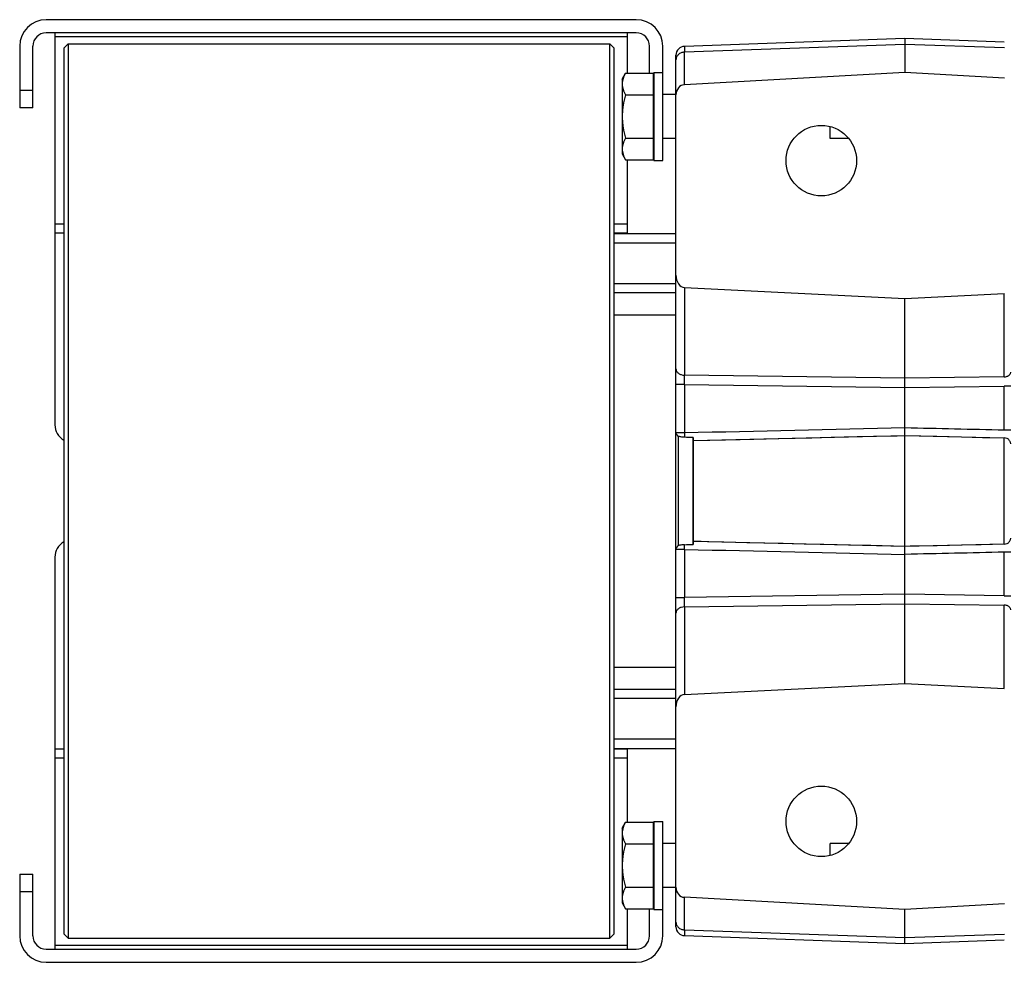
# Model space of a CAD drawing. Extents: x -922 to 1181, y 8 to 1308.
# Tile 8 of 20: x -608 to -384, y 1088 to 1302. Entities that reach past the tile are written whole.
import ezdxf

# ---------------------------------------------------------------- set-up
doc = ezdxf.new("R2010")
doc.units = 0
doc.header["$LTSCALE"] = 65.395
doc.layers.get('0').update_dxf_attribs({"linetype": 'CONTINUOUS'})
doc.layers.add('00341692_1', color=7, linetype='CONTINUOUS')
doc.layers.add('00341694_1', color=7, linetype='CONTINUOUS')

msp = doc.modelspace()

# ---------------------------------------------------------------- linework, layer by layer
at = {"color": 6, "linetype": 'CONTINUOUS'}
for p, q in [((-406.5, 1297.76), (-456.57, 1296.01)), ((-406.5, 1297.76), (-406.5, 1290.06)), ((-383.95, 1296.97), (-406.5, 1297.76)), ((-458.5, 1096.11), (-458.5, 1294.01)), ((-470.7, 1288.59), (-469.95, 1289.91)), ((-469.95, 1289.91), (-463.7, 1289.91)), ((-463.5, 1290.09), (-463.5, 1270.09)), ((-463.5, 1290.09), (-461.5, 1290.09)), ((-461.5, 1270.09), (-461.5, 1290.09)), ((-406.5, 1290.06), (-456.6, 1287.3)), ((-383.93, 1288.82), (-406.5, 1290.06)), ((-470.7, 1288.59), (-470.7, 1271.59)), ((-469.95, 1285), (-463.7, 1285)), ((-458.5, 1285.09), (-461.5, 1285.09)), ((-469.95, 1275.18), (-463.7, 1275.18)), ((-458.5, 1275.09), (-461.5, 1275.09)), ((-419.29, 1275.09), (-423.5, 1275.09)), ((-470.7, 1271.59), (-469.95, 1270.28)), ((-469.95, 1270.28), (-463.7, 1270.28)), ((-463.5, 1270.09), (-461.5, 1270.09)), ((-456.57, 1241.23), (-406.5, 1238.76)), ((-406.5, 1238.76), (-383.95, 1239.87)), ((-406.5, 1151.36), (-406.5, 1238.76)), ((-472.5, 1235.06), (-458.5, 1235.06)), ((-458, 1207.47), (-458, 1182.65)), ((-454.5, 1183.19), (-454.5, 1206.93)), ((-472.5, 1155.06), (-458.5, 1155.06)), ((-456.57, 1148.89), (-406.5, 1151.36)), ((-406.5, 1151.36), (-383.95, 1150.25)), ((-463.5, 1120.03), (-463.5, 1100.03)), ((-463.5, 1120.03), (-461.5, 1120.03)), ((-461.5, 1100.03), (-461.5, 1120.03)), ((-470.7, 1118.53), (-469.95, 1119.84)), ((-470.7, 1118.53), (-470.7, 1101.53)), ((-469.95, 1119.84), (-463.7, 1119.84)), ((-469.95, 1114.94), (-463.7, 1114.94)), ((-458.5, 1115.03), (-461.5, 1115.03)), ((-419.29, 1115.03), (-423.5, 1115.03)), ((-469.95, 1105.12), (-463.7, 1105.12)), ((-458.5, 1105.03), (-461.5, 1105.03)), ((-406.5, 1100.06), (-456.6, 1102.82)), ((-470.7, 1101.53), (-469.95, 1100.21)), ((-469.95, 1100.21), (-463.7, 1100.21)), ((-463.5, 1100.03), (-461.5, 1100.03)), ((-383.93, 1101.3), (-406.5, 1100.06)), ((-406.5, 1092.36), (-406.5, 1100.06)), ((-456.57, 1094.11), (-406.5, 1092.36)), ((-406.5, 1092.36), (-383.95, 1093.15))]:
    msp.add_line(p, q, dxfattribs=at)
at = {"color": 7, "linetype": 'CONTINUOUS'}
for p, q in [((-597.5, 1295.56), (-596.5, 1296.56)), ((-597.5, 1295.56), (-597.5, 1094.56)), ((-596.5, 1296.56), (-596.5, 1093.56)), ((-596.5, 1296.56), (-473.5, 1296.56)), ((-473.5, 1093.56), (-473.5, 1296.56)), ((-472.5, 1295.56), (-473.5, 1296.56)), ((-472.5, 1094.56), (-472.5, 1295.56)), ((-597.5, 1094.56), (-596.5, 1093.56)), ((-596.5, 1093.56), (-473.5, 1093.56)), ((-472.5, 1094.56), (-473.5, 1093.56))]:
    msp.add_line(p, q, dxfattribs=at)
at = {"color": 9, "linetype": 'CONTINUOUS'}
for p, q in [((-406.5, 1296.42), (-456.6, 1294.68)), ((-456.6, 1287.3), (-456.6, 1294.68)), ((-383.93, 1295.64), (-406.5, 1296.42)), ((-456.57, 1241.23), (-456.57, 1221.36)), ((-383.95, 1220.96), (-383.95, 1239.87)), ((-406.5, 1220.64), (-456.57, 1221.36)), ((-383.95, 1220.96), (-406.5, 1220.64)), ((-456.57, 1219.24), (-458.5, 1219.24)), ((-456.57, 1219.24), (-456.57, 1208.31)), ((-456.57, 1219.24), (-406.5, 1218.52)), ((-406.5, 1218.52), (-383.95, 1218.84)), ((-383.95, 1208.94), (-383.95, 1218.84)), ((-382.5, 1218.84), (-383.95, 1218.84)), ((-458.5, 1208.31), (-456.57, 1208.31)), ((-454.5, 1206.5), (-406.5, 1207.65)), ((-427.69, 1207.15), (-423.29, 1207.26)), ((-423.29, 1207.26), (-417.39, 1207.4)), ((-417.39, 1207.4), (-413.66, 1207.48)), ((-406.5, 1207.65), (-383.95, 1207.12)), ((-406.5, 1207.65), (-399.31, 1207.48)), ((-399.31, 1207.48), (-393.69, 1207.35)), ((-393.69, 1207.35), (-388.94, 1207.24)), ((-388.94, 1207.24), (-383.95, 1207.12)), ((-383.95, 1208.94), (-382.5, 1208.94)), ((-440.84, 1206.84), (-435.14, 1206.97)), ((-435.14, 1206.97), (-427.69, 1207.15)), ((-383.95, 1183), (-383.95, 1207.12)), ((-406.5, 1182.47), (-454.5, 1183.62)), ((-442.4, 1183.32), (-447.6, 1183.45)), ((-434.13, 1183.12), (-442.4, 1183.32)), ((-429.43, 1183.01), (-434.13, 1183.12)), ((-424.91, 1182.9), (-429.43, 1183.01)), ((-418.85, 1182.76), (-424.91, 1182.9)), ((-414.26, 1182.65), (-418.85, 1182.76)), ((-406.5, 1182.47), (-414.26, 1182.65)), ((-383.95, 1183), (-406.5, 1182.47)), ((-393.51, 1182.77), (-399.23, 1182.64)), ((-389.17, 1182.87), (-393.51, 1182.77)), ((-383.95, 1183), (-389.17, 1182.87)), ((-456.57, 1181.81), (-458.5, 1181.81)), ((-456.57, 1181.81), (-456.57, 1170.88)), ((-383.95, 1171.27), (-383.95, 1181.17)), ((-382.5, 1181.17), (-383.95, 1181.17)), ((-406.5, 1171.6), (-456.57, 1170.88)), ((-383.95, 1171.27), (-406.5, 1171.6)), ((-458.5, 1170.88), (-456.57, 1170.88)), ((-456.57, 1168.76), (-406.5, 1169.48)), ((-406.5, 1169.48), (-383.95, 1169.15)), ((-383.95, 1171.27), (-382.5, 1171.27)), ((-456.57, 1168.76), (-456.57, 1148.89)), ((-383.95, 1150.25), (-383.95, 1169.15)), ((-456.6, 1095.44), (-456.6, 1102.82)), ((-456.6, 1095.44), (-406.5, 1093.69)), ((-406.5, 1093.69), (-383.93, 1094.48))]:
    msp.add_line(p, q, dxfattribs=at)
at = {"color": 2, "linetype": 'CONTINUOUS'}
for p, q in [((-463.7, 1289.91), (-463.7, 1270.28)), ((-423.5, 1275.09), (-423.5, 1277.8)), ((-454.7, 1207.22), (-454.7, 1182.9)), ((-463.7, 1119.84), (-463.7, 1100.21)), ((-423.5, 1112.31), (-423.5, 1115.03))]:
    msp.add_line(p, q, dxfattribs=at)
at = {"color": 9, "linetype": 'CONTINUOUS'}
for points in [[(-413.66, 1207.48), (-408.28, 1207.61), (-406.5, 1207.65)], [(-454.5, 1206.5), (-450.78, 1206.59), (-447.26, 1206.68), (-443.95, 1206.76), (-440.84, 1206.84)], [(-447.6, 1183.45), (-451.07, 1183.53), (-452.79, 1183.58), (-454.5, 1183.62)], [(-399.23, 1182.64), (-404.08, 1182.53), (-405.29, 1182.5), (-406.5, 1182.47)]]:
    msp.add_lwpolyline(points, dxfattribs=at)
at = {"color": 2, "linetype": 'CONTINUOUS'}
for centre in [(-425.5, 1270.06), (-425.5, 1120.06)]:
    msp.add_circle(centre, 8, dxfattribs=at)
at = {"color": 6, "linetype": 'CONTINUOUS'}
for centre, start, end in [((-456.5, 1294.01), 92, 180), ((-456.5, 1096.11), 180, 268)]:
    msp.add_arc(centre, 2, start, end, dxfattribs=at)
at = {"color": 9, "linetype": 'CONTINUOUS'}
msp.add_arc((-408.82, 1207.12), 47.77, 178.5804, 179.8453, dxfattribs=at)
at = {"color": 6, "linetype": 'CONTINUOUS'}
for centre, major_axis, ratio, start_param, end_param in [((-456.5, 1284.99), (0, -2.31), 0.866482, -3.093938, -1.570796), ((-456.5, 1244.06), (0, 2.83), 0.707107, 1.570796, 3.106686), ((-456.5, 1146.06), (0, -2.83), 0.707107, -3.106686, -1.570796), ((-456.5, 1105.12), (0, 2.31), 0.866482, -4.712389, -3.189247)]:
    msp.add_ellipse(centre, major_axis=major_axis, ratio=ratio, start_param=start_param, end_param=end_param, dxfattribs=at)
at = {"color": 9, "linetype": 'CONTINUOUS'}
for points, knots in [([(-456.6, 1294.68), (-456.73, 1294.67), (-456.98, 1294.64), (-457.34, 1294.53), (-457.67, 1294.37), (-457.96, 1294.15), (-458.19, 1293.89), (-458.37, 1293.6), (-458.48, 1293.28), (-458.5, 1293.05), (-458.5, 1292.94)], [0, 0, 0, 0, 0.133727, 0.265993, 0.395814, 0.522514, 0.645827, 0.765973, 0.883659, 1, 1, 1, 1]), ([(-456.57, 1296.01), (-456.58, 1296.01), (-456.58, 1296.01), (-456.58, 1296), (-456.58, 1296), (-456.58, 1295.99), (-456.58, 1295.98), (-456.58, 1295.95), (-456.58, 1295.92), (-456.59, 1295.87), (-456.59, 1295.82), (-456.59, 1295.75), (-456.59, 1295.67), (-456.59, 1295.58), (-456.59, 1295.44), (-456.6, 1295.24), (-456.6, 1294.97), (-456.6, 1294.78), (-456.6, 1294.68)], [0, 0, 0, 0, 0.001328, 0.004462, 0.009542, 0.016593, 0.025623, 0.036634, 0.064592, 0.100449, 0.144171, 0.195714, 0.255026, 0.322043, 0.396697, 0.56859, 0.769976, 1, 1, 1, 1]), ([(-458.5, 1222.77), (-458.5, 1222.69), (-458.48, 1222.51), (-458.38, 1222.25), (-458.19, 1222), (-457.94, 1221.78), (-457.64, 1221.6), (-457.18, 1221.42), (-456.82, 1221.37), (-456.57, 1221.36)], [0, 0, 0, 0, 0.096932, 0.202678, 0.31908, 0.446385, 0.582577, 0.723654, 1, 1, 1, 1]), ([(-456.57, 1219.24), (-456.58, 1219.62), (-456.58, 1220.33), (-456.58, 1221.04), (-456.57, 1221.36)], [0, 0, 0, 0, 0.541212, 1, 1, 1, 1]), ([(-383.95, 1220.96), (-383.77, 1220.97), (-383.5, 1221.01), (-383.16, 1221.14), (-382.93, 1221.28), (-382.74, 1221.44), (-382.6, 1221.63), (-382.52, 1221.83), (-382.5, 1221.96), (-382.5, 1222.02)], [0, 0, 0, 0, 0.276346, 0.417423, 0.553615, 0.68092, 0.797322, 0.903068, 1, 1, 1, 1]), ([(-382.5, 1205.75), (-382.5, 1205.83), (-382.52, 1206), (-382.6, 1206.25), (-382.73, 1206.49), (-382.92, 1206.71), (-383.15, 1206.89), (-383.49, 1207.06), (-383.77, 1207.11), (-383.95, 1207.12)], [0, 0, 0, 0, 0.111812, 0.230786, 0.356049, 0.48603, 0.618402, 0.750286, 1, 1, 1, 1]), ([(-456.57, 1181.81), (-456.58, 1181.9), (-456.58, 1182.26), (-456.59, 1182.61), (-456.59, 1182.87)], [0, 0, 0, 0, 0.262503, 1, 1, 1, 1]), ([(-383.95, 1183), (-383.77, 1183), (-383.49, 1183.06), (-383.15, 1183.23), (-382.92, 1183.41), (-382.73, 1183.62), (-382.6, 1183.86), (-382.52, 1184.12), (-382.5, 1184.28), (-382.5, 1184.37)], [0, 0, 0, 0, 0.249714, 0.381598, 0.51397, 0.643951, 0.769214, 0.888188, 1, 1, 1, 1]), ([(-456.57, 1168.76), (-456.58, 1169.08), (-456.58, 1169.79), (-456.58, 1170.49), (-456.57, 1170.88)], [0, 0, 0, 0, 0.458743, 1, 1, 1, 1]), ([(-456.57, 1168.76), (-456.82, 1168.75), (-457.18, 1168.69), (-457.64, 1168.52), (-457.94, 1168.34), (-458.19, 1168.12), (-458.38, 1167.87), (-458.48, 1167.61), (-458.5, 1167.43), (-458.5, 1167.34)], [0, 0, 0, 0, 0.276346, 0.417423, 0.553615, 0.68092, 0.797322, 0.903068, 1, 1, 1, 1]), ([(-382.5, 1168.09), (-382.5, 1168.16), (-382.52, 1168.29), (-382.6, 1168.49), (-382.74, 1168.68), (-382.93, 1168.84), (-383.16, 1168.98), (-383.5, 1169.11), (-383.77, 1169.15), (-383.95, 1169.15)], [0, 0, 0, 0, 0.096932, 0.202678, 0.31908, 0.446385, 0.582577, 0.723654, 1, 1, 1, 1]), ([(-458.5, 1097.17), (-458.5, 1097.06), (-458.48, 1096.84), (-458.37, 1096.52), (-458.19, 1096.23), (-457.96, 1095.97), (-457.67, 1095.75), (-457.34, 1095.59), (-456.98, 1095.48), (-456.73, 1095.45), (-456.6, 1095.44)], [0, 0, 0, 0, 0.11634, 0.234025, 0.35417, 0.477483, 0.604182, 0.734005, 0.866272, 1, 1, 1, 1]), ([(-456.6, 1095.44), (-456.6, 1095.34), (-456.6, 1095.15), (-456.6, 1094.88), (-456.59, 1094.68), (-456.59, 1094.54), (-456.59, 1094.45), (-456.59, 1094.37), (-456.59, 1094.3), (-456.59, 1094.24), (-456.58, 1094.2), (-456.58, 1094.16), (-456.58, 1094.14), (-456.58, 1094.13), (-456.58, 1094.12), (-456.58, 1094.11), (-456.58, 1094.11), (-456.58, 1094.11), (-456.57, 1094.11)], [0, 0, 0, 0, 0.230024, 0.43141, 0.603303, 0.677956, 0.744974, 0.804286, 0.855829, 0.899551, 0.935408, 0.963366, 0.974377, 0.983407, 0.990458, 0.995538, 0.998672, 1, 1, 1, 1])]:
    msp.add_open_spline(points, degree=3, knots=knots, dxfattribs=at)
at = {"color": 6, "linetype": 'CONTINUOUS'}
for points, knots in [([(-469.95, 1289.91), (-470.06, 1289.71), (-470.27, 1289.31), (-470.51, 1288.7), (-470.67, 1288.08), (-470.7, 1287.66), (-470.7, 1287.45)], [0, 0, 0, 0, 0.261653, 0.514509, 0.759605, 1, 1, 1, 1]), ([(-470.7, 1287.45), (-470.7, 1287.24), (-470.67, 1286.82), (-470.51, 1286.2), (-470.27, 1285.59), (-470.06, 1285.19), (-469.95, 1285)], [0, 0, 0, 0, 0.240395, 0.48549, 0.738347, 1, 1, 1, 1]), ([(-469.95, 1285), (-470.18, 1284.2), (-470.46, 1282.98), (-470.67, 1281.34), (-470.7, 1280.51), (-470.7, 1280.09)], [0, 0, 0, 0, 0.499914, 0.749962, 1, 1, 1, 1]), ([(-470.7, 1280.09), (-470.7, 1279.67), (-470.67, 1278.84), (-470.46, 1277.2), (-470.18, 1275.98), (-469.95, 1275.18)], [0, 0, 0, 0, 0.250038, 0.500086, 1, 1, 1, 1]), ([(-469.95, 1275.18), (-470.06, 1274.99), (-470.27, 1274.59), (-470.51, 1273.98), (-470.67, 1273.36), (-470.7, 1272.94), (-470.7, 1272.73)], [0, 0, 0, 0, 0.261653, 0.514509, 0.759605, 1, 1, 1, 1]), ([(-470.7, 1272.73), (-470.7, 1272.52), (-470.67, 1272.1), (-470.51, 1271.48), (-470.27, 1270.87), (-470.06, 1270.47), (-469.95, 1270.28)], [0, 0, 0, 0, 0.240395, 0.48549, 0.738347, 1, 1, 1, 1]), ([(-458, 1207.47), (-458.04, 1207.51), (-458.1, 1207.59), (-458.18, 1207.71), (-458.27, 1207.83), (-458.34, 1207.93), (-458.41, 1208.02), (-458.45, 1208.09), (-458.48, 1208.14), (-458.49, 1208.16), (-458.5, 1208.18), (-458.5, 1208.19), (-458.5, 1208.2)], [0, 0, 0, 0, 0.174519, 0.343487, 0.503571, 0.650601, 0.779603, 0.884657, 0.926266, 0.959651, 0.984264, 1, 1, 1, 1]), ([(-456.59, 1207.25), (-456.86, 1207.26), (-457.24, 1207.3), (-457.71, 1207.39), (-457.91, 1207.44), (-458, 1207.47)], [0, 0, 0, 0, 0.557484, 0.795136, 1, 1, 1, 1]), ([(-458.5, 1181.92), (-458.5, 1181.92), (-458.5, 1181.94), (-458.49, 1181.96), (-458.48, 1181.98), (-458.45, 1182.03), (-458.41, 1182.1), (-458.34, 1182.19), (-458.27, 1182.29), (-458.18, 1182.41), (-458.1, 1182.53), (-458.04, 1182.61), (-458, 1182.65)], [0, 0, 0, 0, 0.015737, 0.040351, 0.073738, 0.115347, 0.2204, 0.349402, 0.49643, 0.656513, 0.825482, 1, 1, 1, 1]), ([(-456.59, 1182.87), (-456.86, 1182.86), (-457.24, 1182.82), (-457.71, 1182.73), (-457.91, 1182.68), (-458, 1182.65)], [0, 0, 0, 0, 0.557495, 0.79513, 1, 1, 1, 1]), ([(-469.95, 1119.84), (-470.06, 1119.65), (-470.27, 1119.25), (-470.51, 1118.64), (-470.67, 1118.02), (-470.7, 1117.6), (-470.7, 1117.39)], [0, 0, 0, 0, 0.261653, 0.514509, 0.759605, 1, 1, 1, 1]), ([(-470.7, 1117.39), (-470.7, 1117.18), (-470.67, 1116.76), (-470.51, 1116.14), (-470.27, 1115.53), (-470.06, 1115.13), (-469.95, 1114.94)], [0, 0, 0, 0, 0.240395, 0.48549, 0.738347, 1, 1, 1, 1]), ([(-469.95, 1114.94), (-470.18, 1114.14), (-470.46, 1112.92), (-470.67, 1111.27), (-470.7, 1110.44), (-470.7, 1110.03)], [0, 0, 0, 0, 0.499914, 0.749962, 1, 1, 1, 1]), ([(-470.7, 1110.03), (-470.7, 1109.61), (-470.67, 1108.78), (-470.46, 1107.13), (-470.18, 1105.92), (-469.95, 1105.12)], [0, 0, 0, 0, 0.250038, 0.500086, 1, 1, 1, 1]), ([(-469.95, 1105.12), (-470.06, 1104.92), (-470.27, 1104.53), (-470.51, 1103.92), (-470.67, 1103.3), (-470.7, 1102.88), (-470.7, 1102.67)], [0, 0, 0, 0, 0.261653, 0.514509, 0.759605, 1, 1, 1, 1]), ([(-470.7, 1102.67), (-470.7, 1102.46), (-470.67, 1102.04), (-470.51, 1101.42), (-470.27, 1100.8), (-470.06, 1100.41), (-469.95, 1100.21)], [0, 0, 0, 0, 0.240395, 0.48549, 0.738347, 1, 1, 1, 1])]:
    msp.add_open_spline(points, degree=3, knots=knots, dxfattribs=at)
at = {"color": 9, "linetype": 'CONTINUOUS'}
for points in [[(-456.57, 1208.31), (-439.89, 1208.7), (-423.2, 1209.08), (-406.5, 1209.45)], [(-406.5, 1209.45), (-398.99, 1209.28), (-391.47, 1209.11), (-383.95, 1208.94)], [(-456.57, 1181.81), (-439.89, 1181.42), (-423.2, 1181.04), (-406.5, 1180.67)], [(-383.95, 1181.17), (-391.47, 1181), (-398.99, 1180.84), (-406.5, 1180.67)]]:
    msp.add_open_spline(points, degree=3, dxfattribs=at)
at = {"color": 6, "linetype": 'CONTINUOUS'}
for points in [[(-454.7, 1207.22), (-455.33, 1207.23), (-455.96, 1207.24), (-456.59, 1207.25)], [(-456.59, 1182.87), (-455.96, 1182.88), (-455.33, 1182.89), (-454.7, 1182.9)]]:
    msp.add_open_spline(points, degree=3, dxfattribs=at)
at = {"color": 2, "linetype": 'CONTINUOUS'}
for points, knots in [([(-454.5, 1206.93), (-454.51, 1206.96), (-454.51, 1207.01), (-454.53, 1207.09), (-454.57, 1207.14), (-454.6, 1207.18), (-454.65, 1207.21), (-454.69, 1207.22), (-454.7, 1207.22)], [0, 0, 0, 0, 0.219548, 0.453896, 0.57891, 0.710785, 0.851262, 1, 1, 1, 1]), ([(-454.7, 1182.9), (-454.69, 1182.9), (-454.65, 1182.91), (-454.6, 1182.94), (-454.57, 1182.98), (-454.53, 1183.03), (-454.51, 1183.1), (-454.51, 1183.16), (-454.5, 1183.19)], [0, 0, 0, 0, 0.148745, 0.289229, 0.421108, 0.546119, 0.780459, 1, 1, 1, 1])]:
    msp.add_open_spline(points, degree=3, knots=knots, dxfattribs=at)
at = {"layer": '00341692_1', "color": 7, "linetype": 'CONTINUOUS'}
for p, q in [((-458.5, 1253.48), (-472.5, 1253.48)), ((-458.5, 1251.36), (-472.5, 1251.36)), ((-472.5, 1138.76), (-458.5, 1138.76)), ((-472.5, 1136.63), (-458.5, 1136.63))]:
    msp.add_line(p, q, dxfattribs=at)
at = {"layer": '00341692_1', "color": 9, "linetype": 'CONTINUOUS'}
for p, q in [((-472.5, 1242.2), (-458.5, 1242.2)), ((-458.5, 1240.07), (-472.5, 1240.07)), ((-472.5, 1150.04), (-458.5, 1150.04)), ((-458.5, 1147.92), (-472.5, 1147.92))]:
    msp.add_line(p, q, dxfattribs=at)
at = {"layer": '00341694_1', "color": 7, "linetype": 'CONTINUOUS'}
for p, q in [((-467.5, 1302.06), (-601.5, 1302.06)), ((-467.5, 1299.06), (-601.5, 1299.06)), ((-599.5, 1299.06), (-599.5, 1210.1)), ((-469.5, 1289.91), (-469.5, 1299.06)), ((-607.5, 1296.06), (-607.5, 1282.06)), ((-604.5, 1282.06), (-604.5, 1296.06)), ((-464.5, 1289.91), (-464.5, 1296.06)), ((-461.5, 1290.09), (-461.5, 1296.06)), ((-604.5, 1282.06), (-607.5, 1282.06)), ((-463.5, 1282.06), (-463.7, 1282.06)), ((-469.5, 1253.48), (-469.5, 1270.28)), ((-599.5, 1180.02), (-599.5, 1091.06)), ((-469.5, 1119.84), (-469.5, 1136.63)), ((-607.5, 1108.06), (-607.5, 1094.06)), ((-607.5, 1108.06), (-604.5, 1108.06)), ((-604.5, 1094.06), (-604.5, 1108.06)), ((-463.7, 1108.06), (-463.5, 1108.06)), ((-469.5, 1091.06), (-469.5, 1100.21)), ((-464.5, 1094.06), (-464.5, 1100.21)), ((-461.5, 1094.06), (-461.5, 1100.03)), ((-601.5, 1091.06), (-467.5, 1091.06)), ((-601.5, 1088.06), (-467.5, 1088.06))]:
    msp.add_line(p, q, dxfattribs=at)
at = {"layer": '00341694_1', "color": 9, "linetype": 'CONTINUOUS'}
for p, q in [((-469.5, 1298.18), (-599.5, 1298.18)), ((-607.5, 1286.06), (-604.5, 1286.06)), ((-463.7, 1286.06), (-463.5, 1286.06)), ((-599.5, 1255.73), (-597.5, 1255.73)), ((-472.5, 1255.73), (-469.5, 1255.73)), ((-597.5, 1253.61), (-599.5, 1253.61)), ((-469.5, 1253.61), (-472.5, 1253.61)), ((-599.5, 1136.51), (-597.5, 1136.51)), ((-472.5, 1136.51), (-469.5, 1136.51)), ((-597.5, 1134.39), (-599.5, 1134.39)), ((-469.5, 1134.39), (-472.5, 1134.39)), ((-604.5, 1104.06), (-607.5, 1104.06)), ((-463.5, 1104.06), (-463.7, 1104.06)), ((-599.5, 1091.94), (-469.5, 1091.94))]:
    msp.add_line(p, q, dxfattribs=at)
at = {"layer": '00341694_1', "color": 7, "linetype": 'CONTINUOUS'}
for centre, radius, start, end in [((-601.5, 1296.06), 6, 90, 180), ((-467.5, 1296.06), 6, 0, 90), ((-601.5, 1296.06), 3, 90, 180), ((-467.5, 1296.06), 3, 0, 90), ((-595.5, 1210.1), 4, 180, 239.9995), ((-595.5, 1180.02), 4, 120.0005, 180), ((-601.5, 1094.06), 6, 180, 270), ((-601.5, 1094.06), 3, 180, 270), ((-467.5, 1094.06), 6, 270, 360), ((-467.5, 1094.06), 3, 270, 360)]:
    msp.add_arc(centre, radius, start, end, dxfattribs=at)

doc.saveas('drawing.dxf')
